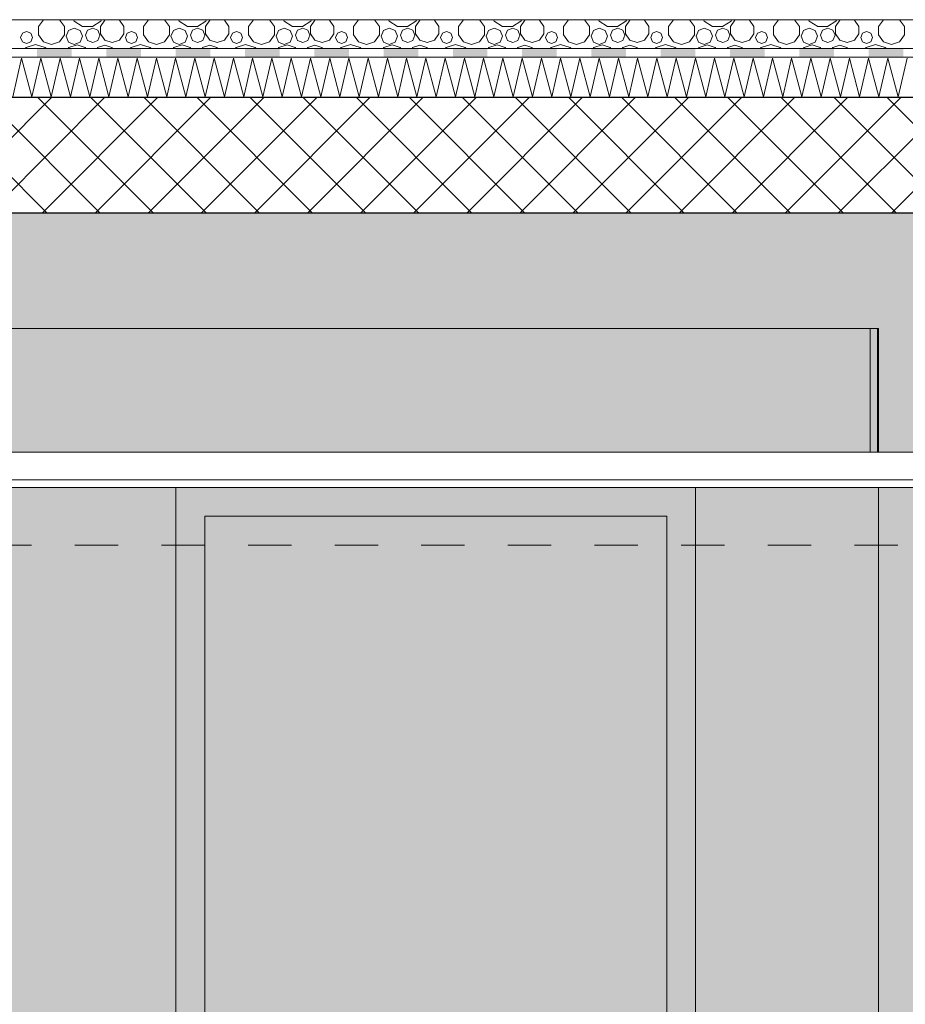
# Model space of a CAD drawing. Header units: millimetres. Extents: x -36476 to 2373, y -53000 to 10500.
# Tile 17 of 68: x -23070 to -21536, y 1705 to 3410. Entities that reach past the tile are written whole.
import ezdxf

# ---------------------------------------------------------------- set-up
doc = ezdxf.new("R2010")
doc.units = ezdxf.units.MM
doc.header["$MEASUREMENT"] = 0
doc.linetypes.add('_TIRET COURT 1', pattern=[150, 75, -75])
for name, color, linetype in [('Nouveau_0', 7, 'Continuous'), ('Nouveau_2D - Dessin général', 7, 'Continuous'), ('Nouveau__Constr - Poutres', 7, 'Continuous'), ('Nouveau__Murs ext - Périphériques', 7, 'Continuous'), ('Nouveau__Murs int non porteurs - Cloisons', 7, 'Continuous'), ('Nouveau__Plafonds', 7, 'Continuous'), ('Nouveau__Sols - Dalles', 7, 'Continuous'), ('Nouveau_Fenêtres Archicad', 7, 'Continuous')]:
    doc.layers.add(name, color=color, linetype=linetype)

# ---------------------------------------------------------------- blocks, each defined once
blk = doc.blocks.new('Élément de coupe_94')
at = {"layer": 'Nouveau__Murs ext - Périphériques', "linetype": 'Continuous', "lineweight": 13}
blk.add_hatch(color=7, dxfattribs=at).paths.add_polyline_path([(-21597.6, 2875), (-26957.6, 2875), (-26957.6, 2661), (-21597.6, 2661)])
blk = doc.blocks.new('Élément de coupe_102')
at = {"layer": 'Nouveau__Murs int non porteurs - Cloisons', "linetype": 'Continuous', "lineweight": 13}
for points in [[(-23683.6, 850), (-23679.3, 850), (-23679.3, 844.3), (-23439.9, 844.3), (-23439.9, 850), (-23414.9, 850), (-23414.9, 750), (-23259.6, 750), (-23259.6, 710), (-23359.6, 710), (-23359.6, 0), (-23219.6, 0), (-23219.6, 385), (-23229.6, 385), (-23229.6, 397), (-23229.6, 397.4), (-23229.4, 398.1), (-23229, 398.8), (-23228.4, 399.4), (-23227.8, 399.8), (-23227, 400), (-23226.6, 400), (-22849.6, 400), (-22799.6, 746.3), (-22799.6, 2600), (-23683.6, 2600)], [(-21582.6, 2600), (-21899.6, 2600), (-21899.6, 0), (-21582.6, 0)]]:
    blk.add_hatch(color=7, dxfattribs=at).paths.add_polyline_path(points)
blk = doc.blocks.new('Élément de coupe_104')
at = {"layer": 'Nouveau_0', "linetype": 'Continuous', "lineweight": 13}
for points in [[(-21582.6, 2661), (-21332.6, 2661), (-21332.6, 3075), (-21582.6, 3075)], [(-21332.6, 2600), (-21582.6, 2600), (-21582.6, 0), (-21332.6, 0)]]:
    blk.add_hatch(color=7, dxfattribs=at).paths.add_polyline_path(points)
at = {"layer": 'Nouveau_0', "color": 7, "linetype": 'Continuous', "lineweight": 13}
for p, q in [((-21582.6, 2661), (-21582.6, 2875)), ((-21582.6, 0), (-21582.6, 2600))]:
    blk.add_line(p, q, dxfattribs=at)
blk = doc.blocks.new('*X121')
at = {"layer": 'Nouveau__Sols - Dalles', "color": 7, "linetype": 'Continuous', "lineweight": 5}
for p, q in [((-23063.6, 3410), (-23062.7, 3409.7)), ((-23062.7, 3409.7), (-23061.7, 3410)), ((-23029.1, 3409.9), (-23037.6, 3398.1)), ((-23037.6, 3398.1), (-23037.6, 3383.5)), ((-23028.8, 3410), (-23029.1, 3409.9)), ((-23001.2, 3409.9), (-23001.5, 3410)), ((-22992.7, 3398.1), (-23001.2, 3409.9)), ((-22992.7, 3383.5), (-22992.7, 3398.1)), ((-22975.6, 3395.5), (-22985.7, 3391.3)), ((-22977, 3410), (-22975.7, 3407.3)), ((-22975.7, 3407.3), (-22961.2, 3398)), ((-22965.5, 3391.3), (-22975.6, 3395.5)), ((-22961.2, 3398), (-22944, 3398)), ((-22943.7, 3395.5), (-22952.6, 3391.9)), ((-22944, 3398), (-22929.5, 3407.3)), ((-22934.9, 3391.9), (-22943.7, 3395.5)), ((-22922.5, 3409.1), (-22930.3, 3398.4)), ((-22930.3, 3398.4), (-22930.3, 3385.3)), ((-22929.5, 3407.3), (-22928.2, 3410)), ((-22919.7, 3410), (-22922.5, 3409.1)), ((-22897.5, 3409.1), (-22900.4, 3410)), ((-22889.8, 3398.4), (-22897.5, 3409.1)), ((-22889.8, 3385.3), (-22889.8, 3398.4)), ((-22881.7, 3410), (-22880.8, 3409.7)), ((-22880.8, 3409.7), (-22879.9, 3410)), ((-22847.2, 3409.9), (-22855.8, 3398.1)), ((-22855.8, 3398.1), (-22855.8, 3383.5)), ((-22846.9, 3410), (-22847.2, 3409.9)), ((-22819.4, 3409.9), (-22819.7, 3410)), ((-22810.8, 3398.1), (-22819.4, 3409.9)), ((-22810.8, 3383.5), (-22810.8, 3398.1)), ((-22793.8, 3395.5), (-22803.9, 3391.3)), ((-22795.1, 3410), (-22793.9, 3407.3)), ((-22793.9, 3407.3), (-22779.4, 3398)), ((-22783.7, 3391.3), (-22793.8, 3395.5)), ((-22779.4, 3398), (-22762.1, 3398)), ((-22761.9, 3395.5), (-22770.7, 3391.9)), ((-22762.1, 3398), (-22747.6, 3407.3)), ((-22753, 3391.9), (-22761.9, 3395.5)), ((-22740.7, 3409.1), (-22748.4, 3398.4)), ((-22748.4, 3398.4), (-22748.4, 3385.3)), ((-22747.6, 3407.3), (-22746.4, 3410)), ((-22737.8, 3410), (-22740.7, 3409.1)), ((-22715.7, 3409.1), (-22718.5, 3410)), ((-22707.9, 3398.4), (-22715.7, 3409.1)), ((-22707.9, 3385.3), (-22707.9, 3398.4)), ((-22699.9, 3410), (-22698.9, 3409.7)), ((-22698.9, 3409.7), (-22698, 3410)), ((-22665.3, 3409.9), (-22673.9, 3398.1)), ((-22673.9, 3398.1), (-22673.9, 3383.5)), ((-22665.1, 3410), (-22665.3, 3409.9)), ((-22637.5, 3409.9), (-22637.8, 3410)), ((-22628.9, 3398.1), (-22637.5, 3409.9)), ((-22628.9, 3383.5), (-22628.9, 3398.1)), ((-22611.9, 3395.5), (-22622, 3391.3)), ((-22613.3, 3410), (-22612, 3407.3)), ((-22612, 3407.3), (-22597.5, 3398)), ((-22601.8, 3391.3), (-22611.9, 3395.5)), ((-22597.5, 3398), (-22580.3, 3398)), ((-22580, 3395.5), (-22588.9, 3391.9)), ((-22580.3, 3398), (-22565.7, 3407.3)), ((-22571.1, 3391.9), (-22580, 3395.5)), ((-22558.8, 3409.1), (-22566.6, 3398.4)), ((-22566.6, 3398.4), (-22566.6, 3385.3)), ((-22565.7, 3407.3), (-22564.5, 3410)), ((-22556, 3410), (-22558.8, 3409.1)), ((-22533.8, 3409.1), (-22536.7, 3410)), ((-22526.1, 3398.4), (-22533.8, 3409.1)), ((-22526.1, 3385.3), (-22526.1, 3398.4)), ((-22518, 3410), (-22517.1, 3409.7)), ((-22517.1, 3409.7), (-22516.2, 3410)), ((-22483.5, 3409.9), (-22492.1, 3398.1)), ((-22492.1, 3398.1), (-22492.1, 3383.5)), ((-22483.2, 3410), (-22483.5, 3409.9)), ((-22455.7, 3409.9), (-22455.9, 3410)), ((-22447.1, 3398.1), (-22455.7, 3409.9)), ((-22447.1, 3383.5), (-22447.1, 3398.1)), ((-22430.1, 3395.5), (-22440.2, 3391.3)), ((-22431.4, 3410), (-22430.2, 3407.3)), ((-22430.2, 3407.3), (-22415.6, 3398)), ((-22420, 3391.3), (-22430.1, 3395.5)), ((-22415.6, 3398), (-22398.4, 3398)), ((-22398.2, 3395.5), (-22407, 3391.9)), ((-22398.4, 3398), (-22383.9, 3407.3)), ((-22389.3, 3391.9), (-22398.2, 3395.5)), ((-22377, 3409.1), (-22384.7, 3398.4)), ((-22384.7, 3398.4), (-22384.7, 3385.3)), ((-22383.9, 3407.3), (-22382.6, 3410)), ((-22374.1, 3410), (-22377, 3409.1)), ((-22352, 3409.1), (-22354.8, 3410)), ((-22344.2, 3398.4), (-22352, 3409.1)), ((-22344.2, 3385.3), (-22344.2, 3398.4)), ((-22336.2, 3410), (-22335.2, 3409.7)), ((-22335.2, 3409.7), (-22334.3, 3410)), ((-22301.6, 3409.9), (-22310.2, 3398.1)), ((-22310.2, 3398.1), (-22310.2, 3383.5)), ((-22301.4, 3410), (-22301.6, 3409.9)), ((-22273.8, 3409.9), (-22274.1, 3410)), ((-22265.2, 3398.1), (-22273.8, 3409.9)), ((-22265.2, 3383.5), (-22265.2, 3398.1)), ((-22248.2, 3395.5), (-22258.3, 3391.3)), ((-22249.5, 3410), (-22248.3, 3407.3)), ((-22248.3, 3407.3), (-22233.8, 3398)), ((-22238.1, 3391.3), (-22248.2, 3395.5)), ((-22233.8, 3398), (-22216.5, 3398)), ((-22216.3, 3395.5), (-22225.2, 3391.9)), ((-22216.5, 3398), (-22202, 3407.3)), ((-22207.4, 3391.9), (-22216.3, 3395.5)), ((-22195.1, 3409.1), (-22202.9, 3398.4)), ((-22202.9, 3398.4), (-22202.9, 3385.3)), ((-22202, 3407.3), (-22200.8, 3410)), ((-22192.3, 3410), (-22195.1, 3409.1)), ((-22170.1, 3409.1), (-22173, 3410)), ((-22162.4, 3398.4), (-22170.1, 3409.1)), ((-22162.4, 3385.3), (-22162.4, 3398.4)), ((-22154.3, 3410), (-22153.4, 3409.7)), ((-22153.4, 3409.7), (-22152.5, 3410)), ((-22119.8, 3409.9), (-22128.4, 3398.1)), ((-22128.4, 3398.1), (-22128.4, 3383.5)), ((-22119.5, 3410), (-22119.8, 3409.9)), ((-22092, 3409.9), (-22092.2, 3410)), ((-22083.4, 3398.1), (-22092, 3409.9)), ((-22083.4, 3383.5), (-22083.4, 3398.1)), ((-22066.4, 3395.5), (-22076.5, 3391.3)), ((-22067.7, 3410), (-22066.4, 3407.3)), ((-22066.4, 3407.3), (-22051.9, 3398)), ((-22056.3, 3391.3), (-22066.4, 3395.5)), ((-22051.9, 3398), (-22034.7, 3398)), ((-22034.5, 3395.5), (-22043.3, 3391.9)), ((-22034.7, 3398), (-22020.2, 3407.3)), ((-22025.6, 3391.9), (-22034.5, 3395.5)), ((-22013.3, 3409.1), (-22021, 3398.4)), ((-22021, 3398.4), (-22021, 3385.3)), ((-22020.2, 3407.3), (-22018.9, 3410)), ((-22010.4, 3410), (-22013.3, 3409.1)), ((-21988.3, 3409.1), (-21991.1, 3410)), ((-21980.5, 3398.4), (-21988.3, 3409.1)), ((-21980.5, 3385.3), (-21980.5, 3398.4)), ((-21972.5, 3410), (-21971.5, 3409.7)), ((-21971.5, 3409.7), (-21970.6, 3410)), ((-21937.9, 3409.9), (-21946.5, 3398.1)), ((-21946.5, 3398.1), (-21946.5, 3383.5)), ((-21937.7, 3410), (-21937.9, 3409.9)), ((-21910.1, 3409.9), (-21910.4, 3410)), ((-21901.5, 3398.1), (-21910.1, 3409.9)), ((-21901.5, 3383.5), (-21901.5, 3398.1)), ((-21884.5, 3395.5), (-21894.6, 3391.3)), ((-21885.8, 3410), (-21884.6, 3407.3)), ((-21884.6, 3407.3), (-21870.1, 3398)), ((-21874.4, 3391.3), (-21884.5, 3395.5)), ((-21870.1, 3398), (-21852.8, 3398)), ((-21852.6, 3395.5), (-21861.5, 3391.9)), ((-21852.8, 3398), (-21838.3, 3407.3)), ((-21843.7, 3391.9), (-21852.6, 3395.5)), ((-21831.4, 3409.1), (-21839.1, 3398.4)), ((-21839.1, 3398.4), (-21839.1, 3385.3)), ((-21838.3, 3407.3), (-21837.1, 3410)), ((-21828.6, 3410), (-21831.4, 3409.1)), ((-21806.4, 3409.1), (-21809.3, 3410)), ((-21798.7, 3398.4), (-21806.4, 3409.1)), ((-21798.7, 3385.3), (-21798.7, 3398.4)), ((-21790.6, 3410), (-21789.7, 3409.7)), ((-21789.7, 3409.7), (-21788.7, 3410)), ((-21756.1, 3409.9), (-21764.7, 3398.1)), ((-21764.7, 3398.1), (-21764.7, 3383.5)), ((-21755.8, 3410), (-21756.1, 3409.9)), ((-21728.3, 3409.9), (-21728.5, 3410)), ((-21719.7, 3398.1), (-21728.3, 3409.9)), ((-21719.7, 3383.5), (-21719.7, 3398.1)), ((-21702.7, 3395.5), (-21712.8, 3391.3)), ((-21704, 3410), (-21702.7, 3407.3)), ((-21702.7, 3407.3), (-21688.2, 3398)), ((-21692.5, 3391.3), (-21702.7, 3395.5)), ((-21688.2, 3398), (-21671, 3398)), ((-21670.7, 3395.5), (-21679.6, 3391.9)), ((-21671, 3398), (-21656.5, 3407.3)), ((-21661.9, 3391.9), (-21670.7, 3395.5)), ((-21649.6, 3409.1), (-21657.3, 3398.4)), ((-21657.3, 3398.4), (-21657.3, 3385.3)), ((-21656.5, 3407.3), (-21655.2, 3410)), ((-21646.7, 3410), (-21649.6, 3409.1)), ((-21624.6, 3409.1), (-21627.4, 3410)), ((-21616.8, 3398.4), (-21624.6, 3409.1)), ((-21616.8, 3385.3), (-21616.8, 3398.4)), ((-21608.8, 3410), (-21607.8, 3409.7)), ((-21607.8, 3409.7), (-21606.9, 3410)), ((-21574.2, 3409.9), (-21582.8, 3398.1)), ((-21582.8, 3398.1), (-21582.8, 3383.5)), ((-21574, 3410), (-21574.2, 3409.9)), ((-21546.4, 3409.9), (-21546.7, 3410)), ((-21537.8, 3398.1), (-21546.4, 3409.9)), ((-21537.8, 3383.5), (-21537.8, 3398.1)), ((-23065.5, 3386.5), (-23068.5, 3379.2)), ((-23068.5, 3379.2), (-23065.5, 3371.8)), ((-23058.2, 3389.5), (-23065.5, 3386.5)), ((-23050.9, 3386.5), (-23058.2, 3389.5)), ((-23047.9, 3379.2), (-23050.9, 3386.5)), ((-23050.9, 3371.8), (-23047.9, 3379.2)), ((-23037.6, 3383.5), (-23029.1, 3371.6)), ((-23001.2, 3371.6), (-22992.7, 3383.5)), ((-22985.7, 3391.3), (-22989.9, 3381.2)), ((-22989.9, 3381.2), (-22985.7, 3371.1)), ((-22961.3, 3381.2), (-22965.5, 3391.3)), ((-22965.5, 3371.1), (-22961.3, 3381.2)), ((-22952.6, 3391.9), (-22956.3, 3383)), ((-22956.3, 3383), (-22952.6, 3374.1)), ((-22931.2, 3383), (-22934.9, 3391.9)), ((-22934.9, 3374.1), (-22931.2, 3383)), ((-22930.3, 3385.3), (-22922.5, 3374.6)), ((-22897.5, 3374.6), (-22889.8, 3385.3)), ((-22883.7, 3386.5), (-22886.7, 3379.2)), ((-22886.7, 3379.2), (-22883.7, 3371.8)), ((-22876.3, 3389.5), (-22883.7, 3386.5)), ((-22869, 3386.5), (-22876.3, 3389.5)), ((-22866, 3379.2), (-22869, 3386.5)), ((-22869, 3371.8), (-22866, 3379.2)), ((-22855.8, 3383.5), (-22847.2, 3371.6)), ((-22819.4, 3371.6), (-22810.8, 3383.5)), ((-22803.9, 3391.3), (-22808.1, 3381.2)), ((-22808.1, 3381.2), (-22803.9, 3371.1)), ((-22779.5, 3381.2), (-22783.7, 3391.3)), ((-22783.7, 3371.1), (-22779.5, 3381.2)), ((-22770.7, 3391.9), (-22774.4, 3383)), ((-22774.4, 3383), (-22770.7, 3374.1)), ((-22749.3, 3383), (-22753, 3391.9)), ((-22753, 3374.1), (-22749.3, 3383)), ((-22748.4, 3385.3), (-22740.7, 3374.6)), ((-22715.7, 3374.6), (-22707.9, 3385.3)), ((-22701.8, 3386.5), (-22704.8, 3379.2)), ((-22704.8, 3379.2), (-22701.8, 3371.8)), ((-22694.5, 3389.5), (-22701.8, 3386.5)), ((-22687.2, 3386.5), (-22694.5, 3389.5)), ((-22684.2, 3379.2), (-22687.2, 3386.5)), ((-22687.2, 3371.8), (-22684.2, 3379.2)), ((-22673.9, 3383.5), (-22665.3, 3371.6)), ((-22637.5, 3371.6), (-22628.9, 3383.5)), ((-22622, 3391.3), (-22626.2, 3381.2)), ((-22626.2, 3381.2), (-22622, 3371.1)), ((-22597.6, 3381.2), (-22601.8, 3391.3)), ((-22601.8, 3371.1), (-22597.6, 3381.2)), ((-22588.9, 3391.9), (-22592.5, 3383)), ((-22592.5, 3383), (-22588.9, 3374.1)), ((-22567.5, 3383), (-22571.1, 3391.9)), ((-22571.1, 3374.1), (-22567.5, 3383)), ((-22566.6, 3385.3), (-22558.8, 3374.6)), ((-22533.8, 3374.6), (-22526.1, 3385.3)), ((-22519.9, 3386.5), (-22523, 3379.2)), ((-22523, 3379.2), (-22519.9, 3371.8)), ((-22512.6, 3389.5), (-22519.9, 3386.5)), ((-22505.3, 3386.5), (-22512.6, 3389.5)), ((-22502.3, 3379.2), (-22505.3, 3386.5)), ((-22505.3, 3371.8), (-22502.3, 3379.2)), ((-22492.1, 3383.5), (-22483.5, 3371.6)), ((-22455.7, 3371.6), (-22447.1, 3383.5)), ((-22440.2, 3391.3), (-22444.4, 3381.2)), ((-22444.4, 3381.2), (-22440.2, 3371.1)), ((-22415.8, 3381.2), (-22420, 3391.3)), ((-22420, 3371.1), (-22415.8, 3381.2)), ((-22407, 3391.9), (-22410.7, 3383)), ((-22410.7, 3383), (-22407, 3374.1)), ((-22385.6, 3383), (-22389.3, 3391.9)), ((-22389.3, 3374.1), (-22385.6, 3383)), ((-22384.7, 3385.3), (-22377, 3374.6)), ((-22352, 3374.6), (-22344.2, 3385.3)), ((-22338.1, 3386.5), (-22341.1, 3379.2)), ((-22341.1, 3379.2), (-22338.1, 3371.8)), ((-22330.8, 3389.5), (-22338.1, 3386.5)), ((-22323.5, 3386.5), (-22330.8, 3389.5)), ((-22320.4, 3379.2), (-22323.5, 3386.5)), ((-22323.5, 3371.8), (-22320.4, 3379.2)), ((-22310.2, 3383.5), (-22301.6, 3371.6)), ((-22273.8, 3371.6), (-22265.2, 3383.5)), ((-22258.3, 3391.3), (-22262.5, 3381.2)), ((-22262.5, 3381.2), (-22258.3, 3371.1)), ((-22233.9, 3381.2), (-22238.1, 3391.3)), ((-22238.1, 3371.1), (-22233.9, 3381.2)), ((-22225.2, 3391.9), (-22228.8, 3383)), ((-22228.8, 3383), (-22225.2, 3374.1)), ((-22203.8, 3383), (-22207.4, 3391.9)), ((-22207.4, 3374.1), (-22203.8, 3383)), ((-22202.9, 3385.3), (-22195.1, 3374.6)), ((-22170.1, 3374.6), (-22162.4, 3385.3)), ((-22156.2, 3386.5), (-22159.3, 3379.2)), ((-22159.3, 3379.2), (-22156.2, 3371.8)), ((-22148.9, 3389.5), (-22156.2, 3386.5)), ((-22141.6, 3386.5), (-22148.9, 3389.5)), ((-22138.6, 3379.2), (-22141.6, 3386.5)), ((-22141.6, 3371.8), (-22138.6, 3379.2)), ((-22128.4, 3383.5), (-22119.8, 3371.6)), ((-22092, 3371.6), (-22083.4, 3383.5)), ((-22076.5, 3391.3), (-22080.7, 3381.2)), ((-22080.7, 3381.2), (-22076.5, 3371.1)), ((-22052.1, 3381.2), (-22056.3, 3391.3)), ((-22056.3, 3371.1), (-22052.1, 3381.2)), ((-22043.3, 3391.9), (-22047, 3383)), ((-22047, 3383), (-22043.3, 3374.1)), ((-22021.9, 3383), (-22025.6, 3391.9)), ((-22025.6, 3374.1), (-22021.9, 3383)), ((-22021, 3385.3), (-22013.3, 3374.6)), ((-21988.3, 3374.6), (-21980.5, 3385.3)), ((-21974.4, 3386.5), (-21977.4, 3379.2)), ((-21977.4, 3379.2), (-21974.4, 3371.8)), ((-21967.1, 3389.5), (-21974.4, 3386.5)), ((-21959.8, 3386.5), (-21967.1, 3389.5)), ((-21956.7, 3379.2), (-21959.8, 3386.5)), ((-21959.8, 3371.8), (-21956.7, 3379.2)), ((-21946.5, 3383.5), (-21937.9, 3371.6)), ((-21910.1, 3371.6), (-21901.5, 3383.5)), ((-21894.6, 3391.3), (-21898.8, 3381.2)), ((-21898.8, 3381.2), (-21894.6, 3371.1)), ((-21870.2, 3381.2), (-21874.4, 3391.3)), ((-21874.4, 3371.1), (-21870.2, 3381.2)), ((-21861.5, 3391.9), (-21865.1, 3383)), ((-21865.1, 3383), (-21861.5, 3374.1)), ((-21840.1, 3383), (-21843.7, 3391.9)), ((-21843.7, 3374.1), (-21840.1, 3383)), ((-21839.1, 3385.3), (-21831.4, 3374.6)), ((-21806.4, 3374.6), (-21798.7, 3385.3)), ((-21792.5, 3386.5), (-21795.6, 3379.2)), ((-21795.6, 3379.2), (-21792.5, 3371.8)), ((-21785.2, 3389.5), (-21792.5, 3386.5)), ((-21777.9, 3386.5), (-21785.2, 3389.5)), ((-21774.9, 3379.2), (-21777.9, 3386.5)), ((-21777.9, 3371.8), (-21774.9, 3379.2)), ((-21764.7, 3383.5), (-21756.1, 3371.6)), ((-21728.3, 3371.6), (-21719.7, 3383.5)), ((-21712.8, 3391.3), (-21717, 3381.2)), ((-21717, 3381.2), (-21712.8, 3371.1)), ((-21688.4, 3381.2), (-21692.5, 3391.3)), ((-21692.5, 3371.1), (-21688.4, 3381.2)), ((-21679.6, 3391.9), (-21683.3, 3383)), ((-21683.3, 3383), (-21679.6, 3374.1)), ((-21658.2, 3383), (-21661.9, 3391.9)), ((-21661.9, 3374.1), (-21658.2, 3383)), ((-21657.3, 3385.3), (-21649.6, 3374.6)), ((-21624.6, 3374.6), (-21616.8, 3385.3)), ((-21610.7, 3386.5), (-21613.7, 3379.2)), ((-21613.7, 3379.2), (-21610.7, 3371.8)), ((-21603.4, 3389.5), (-21610.7, 3386.5)), ((-21596.1, 3386.5), (-21603.4, 3389.5)), ((-21593, 3379.2), (-21596.1, 3386.5)), ((-21596.1, 3371.8), (-21593, 3379.2)), ((-21582.8, 3383.5), (-21574.2, 3371.6)), ((-21546.4, 3371.6), (-21537.8, 3383.5)), ((-23065.5, 3371.8), (-23058.2, 3368.8)), ((-23059.1, 3362.1), (-23060.9, 3360)), ((-23042.6, 3366.9), (-23059.1, 3362.1)), ((-23058.2, 3368.8), (-23050.9, 3371.8)), ((-23026, 3362.1), (-23042.6, 3366.9)), ((-23029.1, 3371.6), (-23015.1, 3367.1)), ((-23024.2, 3360), (-23026, 3362.1)), ((-23015.1, 3367.1), (-23001.2, 3371.6)), ((-22984.8, 3361.8), (-22986.2, 3360)), ((-22985.7, 3371.1), (-22975.6, 3366.9)), ((-22970.8, 3366.4), (-22984.8, 3361.8)), ((-22975.6, 3366.9), (-22965.5, 3371.1)), ((-22956.8, 3361.8), (-22970.8, 3366.4)), ((-22955.4, 3360), (-22956.8, 3361.8)), ((-22952.6, 3374.1), (-22943.7, 3370.5)), ((-22943.7, 3370.5), (-22934.9, 3374.1)), ((-22935.1, 3361.7), (-22936.1, 3360)), ((-22922.8, 3366.1), (-22935.1, 3361.7)), ((-22910.5, 3361.7), (-22922.8, 3366.1)), ((-22922.5, 3374.6), (-22910, 3370.6)), ((-22909.5, 3360), (-22910.5, 3361.7)), ((-22910, 3370.6), (-22897.5, 3374.6)), ((-22883.7, 3371.8), (-22876.3, 3368.8)), ((-22877.3, 3362.1), (-22879.1, 3360)), ((-22860.7, 3366.9), (-22877.3, 3362.1)), ((-22876.3, 3368.8), (-22869, 3371.8)), ((-22844.2, 3362.1), (-22860.7, 3366.9)), ((-22847.2, 3371.6), (-22833.3, 3367.1)), ((-22842.4, 3360), (-22844.2, 3362.1)), ((-22833.3, 3367.1), (-22819.4, 3371.6)), ((-22803, 3361.8), (-22804.3, 3360)), ((-22803.9, 3371.1), (-22793.8, 3366.9)), ((-22788.9, 3366.4), (-22803, 3361.8)), ((-22793.8, 3366.9), (-22783.7, 3371.1)), ((-22774.9, 3361.8), (-22788.9, 3366.4)), ((-22773.6, 3360), (-22774.9, 3361.8)), ((-22770.7, 3374.1), (-22761.9, 3370.5)), ((-22761.9, 3370.5), (-22753, 3374.1)), ((-22753.3, 3361.7), (-22754.2, 3360)), ((-22740.9, 3366.1), (-22753.3, 3361.7)), ((-22728.6, 3361.7), (-22740.9, 3366.1)), ((-22740.7, 3374.6), (-22728.2, 3370.6)), ((-22727.6, 3360), (-22728.6, 3361.7)), ((-22728.2, 3370.6), (-22715.7, 3374.6)), ((-22701.8, 3371.8), (-22694.5, 3368.8)), ((-22695.4, 3362.1), (-22697.2, 3360)), ((-22678.9, 3366.9), (-22695.4, 3362.1)), ((-22694.5, 3368.8), (-22687.2, 3371.8)), ((-22662.3, 3362.1), (-22678.9, 3366.9)), ((-22665.3, 3371.6), (-22651.4, 3367.1)), ((-22660.5, 3360), (-22662.3, 3362.1)), ((-22651.4, 3367.1), (-22637.5, 3371.6)), ((-22621.1, 3361.8), (-22622.5, 3360)), ((-22622, 3371.1), (-22611.9, 3366.9)), ((-22607.1, 3366.4), (-22621.1, 3361.8)), ((-22611.9, 3366.9), (-22601.8, 3371.1)), ((-22593.1, 3361.8), (-22607.1, 3366.4)), ((-22591.7, 3360), (-22593.1, 3361.8)), ((-22588.9, 3374.1), (-22580, 3370.5)), ((-22580, 3370.5), (-22571.1, 3374.1)), ((-22571.4, 3361.7), (-22572.4, 3360)), ((-22559.1, 3366.1), (-22571.4, 3361.7)), ((-22546.7, 3361.7), (-22559.1, 3366.1)), ((-22558.8, 3374.6), (-22546.3, 3370.6)), ((-22545.8, 3360), (-22546.7, 3361.7)), ((-22546.3, 3370.6), (-22533.8, 3374.6)), ((-22519.9, 3371.8), (-22512.6, 3368.8)), ((-22513.6, 3362.1), (-22515.4, 3360)), ((-22497, 3366.9), (-22513.6, 3362.1)), ((-22512.6, 3368.8), (-22505.3, 3371.8)), ((-22480.5, 3362.1), (-22497, 3366.9)), ((-22483.5, 3371.6), (-22469.6, 3367.1)), ((-22478.7, 3360), (-22480.5, 3362.1)), ((-22469.6, 3367.1), (-22455.7, 3371.6)), ((-22439.3, 3361.8), (-22440.6, 3360)), ((-22440.2, 3371.1), (-22430.1, 3366.9)), ((-22425.2, 3366.4), (-22439.3, 3361.8)), ((-22430.1, 3366.9), (-22420, 3371.1)), ((-22411.2, 3361.8), (-22425.2, 3366.4)), ((-22409.9, 3360), (-22411.2, 3361.8)), ((-22407, 3374.1), (-22398.2, 3370.5)), ((-22398.2, 3370.5), (-22389.3, 3374.1)), ((-22389.6, 3361.7), (-22390.5, 3360)), ((-22377.2, 3366.1), (-22389.6, 3361.7)), ((-22364.9, 3361.7), (-22377.2, 3366.1)), ((-22377, 3374.6), (-22364.5, 3370.6)), ((-22363.9, 3360), (-22364.9, 3361.7)), ((-22364.5, 3370.6), (-22352, 3374.6)), ((-22338.1, 3371.8), (-22330.8, 3368.8)), ((-22331.7, 3362.1), (-22333.5, 3360)), ((-22315.2, 3366.9), (-22331.7, 3362.1)), ((-22330.8, 3368.8), (-22323.5, 3371.8)), ((-22298.6, 3362.1), (-22315.2, 3366.9)), ((-22301.6, 3371.6), (-22287.7, 3367.1)), ((-22296.8, 3360), (-22298.6, 3362.1)), ((-22287.7, 3367.1), (-22273.8, 3371.6)), ((-22257.4, 3361.8), (-22258.8, 3360)), ((-22258.3, 3371.1), (-22248.2, 3366.9)), ((-22243.4, 3366.4), (-22257.4, 3361.8)), ((-22248.2, 3366.9), (-22238.1, 3371.1)), ((-22229.4, 3361.8), (-22243.4, 3366.4)), ((-22228, 3360), (-22229.4, 3361.8)), ((-22225.2, 3374.1), (-22216.3, 3370.5)), ((-22216.3, 3370.5), (-22207.4, 3374.1)), ((-22207.7, 3361.7), (-22208.7, 3360)), ((-22195.4, 3366.1), (-22207.7, 3361.7)), ((-22183, 3361.7), (-22195.4, 3366.1)), ((-22195.1, 3374.6), (-22182.6, 3370.6)), ((-22182.1, 3360), (-22183, 3361.7)), ((-22182.6, 3370.6), (-22170.1, 3374.6)), ((-22156.2, 3371.8), (-22148.9, 3368.8)), ((-22149.9, 3362.1), (-22151.7, 3360)), ((-22133.3, 3366.9), (-22149.9, 3362.1)), ((-22148.9, 3368.8), (-22141.6, 3371.8)), ((-22116.8, 3362.1), (-22133.3, 3366.9)), ((-22119.8, 3371.6), (-22105.9, 3367.1)), ((-22115, 3360), (-22116.8, 3362.1)), ((-22105.9, 3367.1), (-22092, 3371.6)), ((-22075.6, 3361.8), (-22076.9, 3360)), ((-22076.5, 3371.1), (-22066.4, 3366.9)), ((-22061.5, 3366.4), (-22075.6, 3361.8)), ((-22066.4, 3366.9), (-22056.3, 3371.1)), ((-22047.5, 3361.8), (-22061.5, 3366.4)), ((-22046.2, 3360), (-22047.5, 3361.8)), ((-22043.3, 3374.1), (-22034.5, 3370.5)), ((-22034.5, 3370.5), (-22025.6, 3374.1)), ((-22025.8, 3361.7), (-22026.8, 3360)), ((-22013.5, 3366.1), (-22025.8, 3361.7)), ((-22001.2, 3361.7), (-22013.5, 3366.1)), ((-22013.3, 3374.6), (-22000.8, 3370.6)), ((-22000.2, 3360), (-22001.2, 3361.7)), ((-22000.8, 3370.6), (-21988.3, 3374.6)), ((-21974.4, 3371.8), (-21967.1, 3368.8)), ((-21968, 3362.1), (-21969.8, 3360)), ((-21951.5, 3366.9), (-21968, 3362.1)), ((-21967.1, 3368.8), (-21959.8, 3371.8)), ((-21934.9, 3362.1), (-21951.5, 3366.9)), ((-21937.9, 3371.6), (-21924, 3367.1)), ((-21933.1, 3360), (-21934.9, 3362.1)), ((-21924, 3367.1), (-21910.1, 3371.6)), ((-21893.7, 3361.8), (-21895, 3360)), ((-21894.6, 3371.1), (-21884.5, 3366.9)), ((-21879.7, 3366.4), (-21893.7, 3361.8)), ((-21884.5, 3366.9), (-21874.4, 3371.1)), ((-21865.7, 3361.8), (-21879.7, 3366.4)), ((-21864.3, 3360), (-21865.7, 3361.8)), ((-21861.5, 3374.1), (-21852.6, 3370.5)), ((-21852.6, 3370.5), (-21843.7, 3374.1)), ((-21844, 3361.7), (-21844.9, 3360)), ((-21831.7, 3366.1), (-21844, 3361.7)), ((-21819.3, 3361.7), (-21831.7, 3366.1)), ((-21831.4, 3374.6), (-21818.9, 3370.6)), ((-21818.4, 3360), (-21819.3, 3361.7)), ((-21818.9, 3370.6), (-21806.4, 3374.6)), ((-21792.5, 3371.8), (-21785.2, 3368.8)), ((-21786.2, 3362.1), (-21787.9, 3360)), ((-21769.6, 3366.9), (-21786.2, 3362.1)), ((-21785.2, 3368.8), (-21777.9, 3371.8)), ((-21753.1, 3362.1), (-21769.6, 3366.9)), ((-21756.1, 3371.6), (-21742.2, 3367.1)), ((-21751.3, 3360), (-21753.1, 3362.1)), ((-21742.2, 3367.1), (-21728.3, 3371.6)), ((-21711.8, 3361.8), (-21713.2, 3360)), ((-21712.8, 3371.1), (-21702.7, 3366.9)), ((-21697.8, 3366.4), (-21711.8, 3361.8)), ((-21702.7, 3366.9), (-21692.5, 3371.1)), ((-21683.8, 3361.8), (-21697.8, 3366.4)), ((-21682.5, 3360), (-21683.8, 3361.8)), ((-21679.6, 3374.1), (-21670.7, 3370.5)), ((-21670.7, 3370.5), (-21661.9, 3374.1)), ((-21662.1, 3361.7), (-21663.1, 3360)), ((-21649.8, 3366.1), (-21662.1, 3361.7)), ((-21637.5, 3361.7), (-21649.8, 3366.1)), ((-21649.6, 3374.6), (-21637.1, 3370.6)), ((-21636.5, 3360), (-21637.5, 3361.7)), ((-21637.1, 3370.6), (-21624.6, 3374.6)), ((-21610.7, 3371.8), (-21603.4, 3368.8)), ((-21604.3, 3362.1), (-21606.1, 3360)), ((-21587.8, 3366.9), (-21604.3, 3362.1)), ((-21603.4, 3368.8), (-21596.1, 3371.8)), ((-21571.2, 3362.1), (-21587.8, 3366.9)), ((-21574.2, 3371.6), (-21560.3, 3367.1)), ((-21569.4, 3360), (-21571.2, 3362.1)), ((-21560.3, 3367.1), (-21546.4, 3371.6))]:
    blk.add_line(p, q, dxfattribs=at)
blk = doc.blocks.new('*X122')
at = {"layer": 'Nouveau__Sols - Dalles', "color": 7, "linetype": 'Continuous', "lineweight": 5}
for p, q in [((-23082.1, 3276.7), (-23066.7, 3343.3)), ((-23066.7, 3343.3), (-23048.8, 3276.7)), ((-23048.8, 3276.7), (-23033.3, 3343.3)), ((-23033.3, 3343.3), (-23015.5, 3276.7)), ((-23015.5, 3276.7), (-23000, 3343.3)), ((-23000, 3343.3), (-22982.1, 3276.7)), ((-22982.1, 3276.7), (-22966.7, 3343.3)), ((-22966.7, 3343.3), (-22948.8, 3276.7)), ((-22948.8, 3276.7), (-22933.3, 3343.3)), ((-22933.3, 3343.3), (-22915.5, 3276.7)), ((-22915.5, 3276.7), (-22900, 3343.3)), ((-22900, 3343.3), (-22882.1, 3276.7)), ((-22882.1, 3276.7), (-22866.7, 3343.3)), ((-22866.7, 3343.3), (-22848.8, 3276.7)), ((-22848.8, 3276.7), (-22833.3, 3343.3)), ((-22833.3, 3343.3), (-22815.5, 3276.7)), ((-22815.5, 3276.7), (-22800, 3343.3)), ((-22800, 3343.3), (-22782.1, 3276.7)), ((-22782.1, 3276.7), (-22766.7, 3343.3)), ((-22766.7, 3343.3), (-22748.8, 3276.7)), ((-22748.8, 3276.7), (-22733.3, 3343.3)), ((-22733.3, 3343.3), (-22715.5, 3276.7)), ((-22715.5, 3276.7), (-22700, 3343.3)), ((-22700, 3343.3), (-22682.1, 3276.7)), ((-22682.1, 3276.7), (-22666.7, 3343.3)), ((-22666.7, 3343.3), (-22648.8, 3276.7)), ((-22648.8, 3276.7), (-22633.3, 3343.3)), ((-22633.3, 3343.3), (-22615.5, 3276.7)), ((-22615.5, 3276.7), (-22600, 3343.3)), ((-22600, 3343.3), (-22582.1, 3276.7)), ((-22582.1, 3276.7), (-22566.7, 3343.3)), ((-22566.7, 3343.3), (-22548.8, 3276.7)), ((-22548.8, 3276.7), (-22533.3, 3343.3)), ((-22533.3, 3343.3), (-22515.5, 3276.7)), ((-22515.5, 3276.7), (-22500, 3343.3)), ((-22500, 3343.3), (-22482.1, 3276.7)), ((-22482.1, 3276.7), (-22466.7, 3343.3)), ((-22466.7, 3343.3), (-22448.8, 3276.7)), ((-22448.8, 3276.7), (-22433.3, 3343.3)), ((-22433.3, 3343.3), (-22415.5, 3276.7)), ((-22415.5, 3276.7), (-22400, 3343.3)), ((-22400, 3343.3), (-22382.1, 3276.7)), ((-22382.1, 3276.7), (-22366.7, 3343.3)), ((-22366.7, 3343.3), (-22348.8, 3276.7)), ((-22348.8, 3276.7), (-22333.3, 3343.3)), ((-22333.3, 3343.3), (-22315.5, 3276.7)), ((-22315.5, 3276.7), (-22300, 3343.3)), ((-22300, 3343.3), (-22282.1, 3276.7)), ((-22282.1, 3276.7), (-22266.7, 3343.3)), ((-22266.7, 3343.3), (-22248.8, 3276.7)), ((-22248.8, 3276.7), (-22233.3, 3343.3)), ((-22233.3, 3343.3), (-22215.5, 3276.7)), ((-22215.5, 3276.7), (-22200, 3343.3)), ((-22200, 3343.3), (-22182.1, 3276.7)), ((-22182.1, 3276.7), (-22166.7, 3343.3)), ((-22166.7, 3343.3), (-22148.8, 3276.7)), ((-22148.8, 3276.7), (-22133.3, 3343.3)), ((-22133.3, 3343.3), (-22115.5, 3276.7)), ((-22115.5, 3276.7), (-22100, 3343.3)), ((-22100, 3343.3), (-22082.1, 3276.7)), ((-22082.1, 3276.7), (-22066.7, 3343.3)), ((-22066.7, 3343.3), (-22048.8, 3276.7)), ((-22048.8, 3276.7), (-22033.3, 3343.3)), ((-22033.3, 3343.3), (-22015.5, 3276.7)), ((-22015.5, 3276.7), (-22000, 3343.3)), ((-22000, 3343.3), (-21982.1, 3276.7)), ((-21982.1, 3276.7), (-21966.7, 3343.3)), ((-21966.7, 3343.3), (-21948.8, 3276.7)), ((-21948.8, 3276.7), (-21933.3, 3343.3)), ((-21933.3, 3343.3), (-21915.5, 3276.7)), ((-21915.5, 3276.7), (-21900, 3343.3)), ((-21900, 3343.3), (-21882.1, 3276.7)), ((-21882.1, 3276.7), (-21866.7, 3343.3)), ((-21866.7, 3343.3), (-21848.8, 3276.7)), ((-21848.8, 3276.7), (-21833.3, 3343.3)), ((-21833.3, 3343.3), (-21815.5, 3276.7)), ((-21815.5, 3276.7), (-21800, 3343.3)), ((-21800, 3343.3), (-21782.1, 3276.7)), ((-21782.1, 3276.7), (-21766.7, 3343.3)), ((-21766.7, 3343.3), (-21748.8, 3276.7)), ((-21748.8, 3276.7), (-21733.3, 3343.3)), ((-21733.3, 3343.3), (-21715.5, 3276.7)), ((-21715.5, 3276.7), (-21700, 3343.3)), ((-21700, 3343.3), (-21682.1, 3276.7)), ((-21682.1, 3276.7), (-21666.7, 3343.3)), ((-21666.7, 3343.3), (-21648.8, 3276.7)), ((-21648.8, 3276.7), (-21633.3, 3343.3)), ((-21633.3, 3343.3), (-21615.5, 3276.7)), ((-21615.5, 3276.7), (-21600, 3343.3)), ((-21600, 3343.3), (-21582.1, 3276.7)), ((-21582.1, 3276.7), (-21566.7, 3343.3)), ((-21566.7, 3343.3), (-21548.8, 3276.7)), ((-21548.8, 3276.7), (-21533.3, 3343.3))]:
    blk.add_line(p, q, dxfattribs=at)
blk = doc.blocks.new('*X123')
at = {"layer": 'Nouveau__Sols - Dalles', "linetype": 'Continuous', "lineweight": 5}
for points in [[(-22980, 3360), (-23040, 3360), (-23040, 3345), (-22980, 3345)], [(-22860, 3360), (-22920, 3360), (-22920, 3345), (-22860, 3345)], [(-22740, 3360), (-22800, 3360), (-22800, 3345), (-22740, 3345)], [(-22620, 3360), (-22680, 3360), (-22680, 3345), (-22620, 3345)], [(-22500, 3360), (-22560, 3360), (-22560, 3345), (-22500, 3345)], [(-22380, 3360), (-22440, 3360), (-22440, 3345), (-22380, 3345)], [(-22260, 3360), (-22320, 3360), (-22320, 3345), (-22260, 3345)], [(-22140, 3360), (-22200, 3360), (-22200, 3345), (-22140, 3345)], [(-22020, 3360), (-22080, 3360), (-22080, 3345), (-22020, 3345)], [(-21900, 3360), (-21960, 3360), (-21960, 3345), (-21900, 3345)], [(-21780, 3360), (-21840, 3360), (-21840, 3345), (-21780, 3345)], [(-21660, 3360), (-21720, 3360), (-21720, 3345), (-21660, 3345)], [(-21540, 3360), (-21600, 3360), (-21600, 3345), (-21540, 3345)]]:
    blk.add_hatch(color=7, dxfattribs=at).paths.add_polyline_path(points)
blk = doc.blocks.new('Élément de coupe_116')
at = {"layer": 'Nouveau__Sols - Dalles', "linetype": 'Continuous', "lineweight": 5}
h = blk.add_hatch(dxfattribs=at)
h.set_pattern_fill('Béton', style=0, pattern_type=2)
h.set_pattern_definition([(45, (0, 0), (-45.96194, 45.96194), []), (135, (0, 0), (45.96194, 45.96194), [])])
h.paths.add_polyline_path([(-18806.4, 3275), (-27125.6, 3275), (-27125.6, 3075), (-18806.4, 3075)])
at = {"layer": 'Nouveau__Sols - Dalles', "color": 7, "linetype": 'Continuous', "lineweight": 5}
for p, q in [((-18806.4, 3410), (-26957.6, 3410)), ((-18806.4, 3345), (-27125.6, 3345))]:
    blk.add_line(p, q, dxfattribs=at)
at = {"layer": 'Nouveau__Sols - Dalles', "color": 7, "linetype": 'Continuous', "lineweight": 30}
for p, q in [((-18806.4, 3275), (-27125.6, 3275)), ((-18806.4, 3075), (-26957.6, 3075))]:
    blk.add_line(p, q, dxfattribs=at)
at = {"layer": 'Nouveau__Sols - Dalles', "color": 7, "linetype": 'Continuous', "lineweight": 5, "flags": 128}
blk.add_lwpolyline([(-18806.4, 3360), (-26957.6, 3360), (-26975.6, 3360), (-27115.6, 3360), (-27125.6, 3360)], dxfattribs=at)
at = {"layer": 'Nouveau__Sols - Dalles', "lineweight": 0}
for name in ['*X121', '*X123', '*X122']:
    blk.add_blockref(name, (0, 0), dxfattribs=at)
blk = doc.blocks.new('Élément de coupe_183')
at = {"layer": 'Nouveau__Constr - Poutres', "linetype": 'Continuous', "lineweight": 13}
blk.add_hatch(color=7, dxfattribs=at).paths.add_polyline_path([(-21582.6, 3075), (-26957.6, 3075), (-26957.6, 2875), (-21582.6, 2875)])
at = {"layer": 'Nouveau__Constr - Poutres', "color": 7, "linetype": 'Continuous', "lineweight": 13}
blk.add_line((-26957.6, 2875), (-21582.6, 2875), dxfattribs=at)
blk = doc.blocks.new('Élément de coupe_250')
at = {"layer": 'Nouveau__Murs int non porteurs - Cloisons', "linetype": 'Continuous', "lineweight": 13}
blk.add_hatch(color=7, dxfattribs=at).paths.add_polyline_path([(-21597.6, 2875), (-21597.6, 2661), (-21584.6, 2661), (-21584.6, 2875)])
at = {"layer": 'Nouveau__Murs int non porteurs - Cloisons', "color": 7, "linetype": 'Continuous', "lineweight": 5}
blk.add_line((-21597.6, 2661), (-21597.6, 2875), dxfattribs=at)
blk = doc.blocks.new('Élément de coupe_251')
at = {"layer": 'Nouveau__Murs int non porteurs - Cloisons', "linetype": 'Continuous', "lineweight": 13}
blk.add_hatch(color=7, dxfattribs=at).paths.add_polyline_path([(-21584.6, 2661), (-21582.6, 2661), (-21582.6, 2875), (-21584.6, 2875)])
at = {"layer": 'Nouveau__Murs int non porteurs - Cloisons', "color": 7, "linetype": 'Continuous', "lineweight": 5}
blk.add_line((-21584.6, 2875), (-21584.6, 2661), dxfattribs=at)
blk = doc.blocks.new('Élément de coupe_256')
at = {"layer": 'Nouveau_Fenêtres Archicad', "linetype": 'Continuous', "lineweight": 13}
for points in [[(-22799.6, 489.5), (-22799.6, 206.7), (-22785.6, 14), (-22749.6, 50), (-22749.6, 2550), (-22799.6, 2600), (-22799.6, 746.3), (-22784.6, 850), (-22759.6, 846.4)], [(-22799.6, 2600), (-22749.6, 2550), (-21949.6, 2550), (-21899.6, 2600)], [(-21949.6, 50), (-21899.6, 0), (-21899.6, 2600), (-21949.6, 2550)], [(-22749.6, 2550), (-22749.6, 50), (-21949.6, 50), (-21949.6, 2550)]]:
    blk.add_hatch(color=7, dxfattribs=at).paths.add_polyline_path(points)
at = {"layer": 'Nouveau_Fenêtres Archicad', "color": 7, "linetype": 'Continuous', "lineweight": 13}
for p, q in [((-22799.6, 2600), (-22799.6, 746.3)), ((-21899.6, 0), (-21899.6, 2600)), ((-22749.6, 50), (-22749.6, 2550)), ((-22749.6, 2550), (-21949.6, 2550)), ((-21949.6, 2550), (-21949.6, 50))]:
    blk.add_line(p, q, dxfattribs=at)
blk = doc.blocks.new('Élément de coupe_258')
at = {"layer": 'Nouveau__Plafonds', "color": 7, "linetype": 'Continuous', "lineweight": 5}
for p, q in [((-11257.6, 2661), (-26957.6, 2661)), ((-11257.6, 2613), (-26957.6, 2613)), ((-18394.6, 2600), (-26957.6, 2600))]:
    blk.add_line(p, q, dxfattribs=at)

msp = doc.modelspace()

# ---------------------------------------------------------------- linework, layer by layer
at = {"layer": 'Nouveau_2D - Dessin général', "color": 7, "linetype": '_TIRET COURT 1', "lineweight": 13}
msp.add_line((-10749.6, 2500), (-28433.6, 2500), dxfattribs=at)

# ---------------------------------------------------------------- block references
at = {"layer": 'Nouveau_0', "lineweight": 0}
msp.add_blockref('Élément de coupe_104', (0, 0), dxfattribs=at)
at = {"layer": 'Nouveau__Constr - Poutres', "lineweight": 0}
msp.add_blockref('Élément de coupe_183', (0, 0), dxfattribs=at)
at = {"layer": 'Nouveau__Murs ext - Périphériques', "lineweight": 0}
msp.add_blockref('Élément de coupe_94', (0, 0), dxfattribs=at)
at = {"layer": 'Nouveau__Murs int non porteurs - Cloisons', "lineweight": 0}
for name in ['Élément de coupe_250', 'Élément de coupe_251', 'Élément de coupe_102']:
    msp.add_blockref(name, (0, 0), dxfattribs=at)
at = {"layer": 'Nouveau__Plafonds', "lineweight": 0}
msp.add_blockref('Élément de coupe_258', (0, 0), dxfattribs=at)
at = {"layer": 'Nouveau__Sols - Dalles', "lineweight": 0}
msp.add_blockref('Élément de coupe_116', (0, 0), dxfattribs=at)
at = {"layer": 'Nouveau_Fenêtres Archicad', "lineweight": 0}
msp.add_blockref('Élément de coupe_256', (0, 0), dxfattribs=at)

doc.saveas('drawing.dxf')
